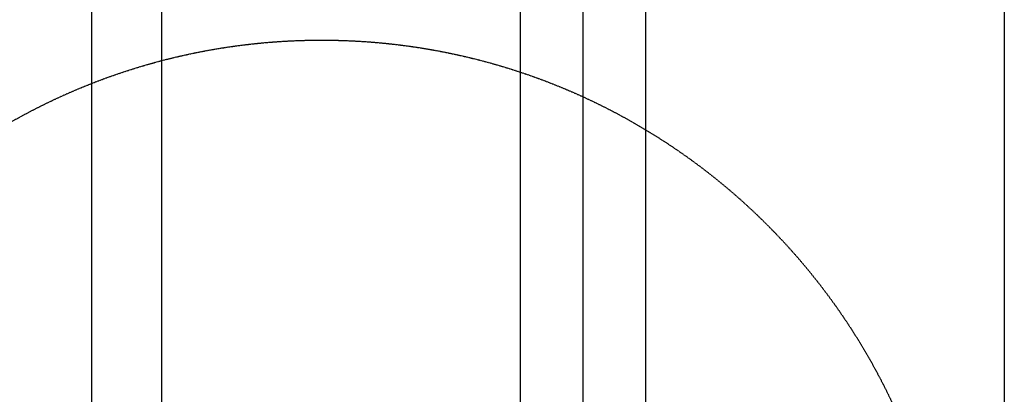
# Model space of a CAD drawing. Header units: inches. Extents: x -4968858 to -265257, y -220693 to 1871410.
# Tile 156 of 225: x -1892468 to -1891903, y 1194558 to 1194773. Entities that reach past the tile are written whole.
import ezdxf

# ---------------------------------------------------------------- set-up
doc = ezdxf.new("R2010")
doc.units = ezdxf.units.IN
doc.header["$MEASUREMENT"] = 0
for name, pattern in [('CENTER', [2, 1.25, -0.25, 0.25, -0.25]), ('CONTINOUS', [0]), ('HIDDEN', [0.375, 0.25, -0.125])]:
    doc.linetypes.add(name, pattern=pattern)
doc.layers.add('GRID', color=8, linetype='Continuous')
doc.layers.add('IPB', color=6, linetype='Continuous')

# ---------------------------------------------------------------- blocks, each defined once
blk = doc.blocks.new('UTCOMBINE')
at = {"color": 6}
for p, q in [((-709956.4, 45726.59, 0), (-709956.4, 46828.94, 0)), ((-709956.4, 45726.59, 0), (-709956.4, 46828.94, 0)), ((-709956.4, 45726.59, 0), (-709956.4, 46828.94, 0)), ((-709956.4, 45726.59, 0), (-709956.4, 46828.94, 0)), ((-709920.4, 45220.29, 0), (-709920.4, 46829.58, 0)), ((-709884.4, 45726.59, 0), (-709884.4, 46828.94, 0)), ((-710162.02, 45383.96, 0), (-710162.02, 46783.94, 0)), ((-709678.78, 45383.96, 0), (-709678.78, 46783.94, 0)), ((-709678.78, 45383.96, 0), (-709678.78, 46783.94, 0)), ((-709638.72, 45383.96, 0), (-709638.72, 46783.94, 0))]:
    blk.add_line(p, q, dxfattribs=at)
at = {"color": 6, "linetype": 'CENTER'}
blk.add_line((-709920.4, 45382.89, 0), (-709920.4, 46624.11, 0), dxfattribs=at)
at = {"layer": 'IPB', "linetype": 'HIDDEN'}
blk.add_circle((-709770.63, 46560.06, 0), 361.31, dxfattribs=at)
blk = doc.blocks.new('TFMR YARD')
at = {"layer": 'GRID', "color": 1, "rotation": 180}
blk.add_blockref('UTCOMBINE', (-795623.35, 296115.83, 0), dxfattribs=at)

msp = doc.modelspace()

# ---------------------------------------------------------------- block references
at = {"color": 1, "linetype": 'CONTINOUS', "lineweight": 15}
msp.add_blockref('TFMR YARD', (-1806442.03, 944843.99), dxfattribs=at)

doc.saveas('drawing.dxf')
